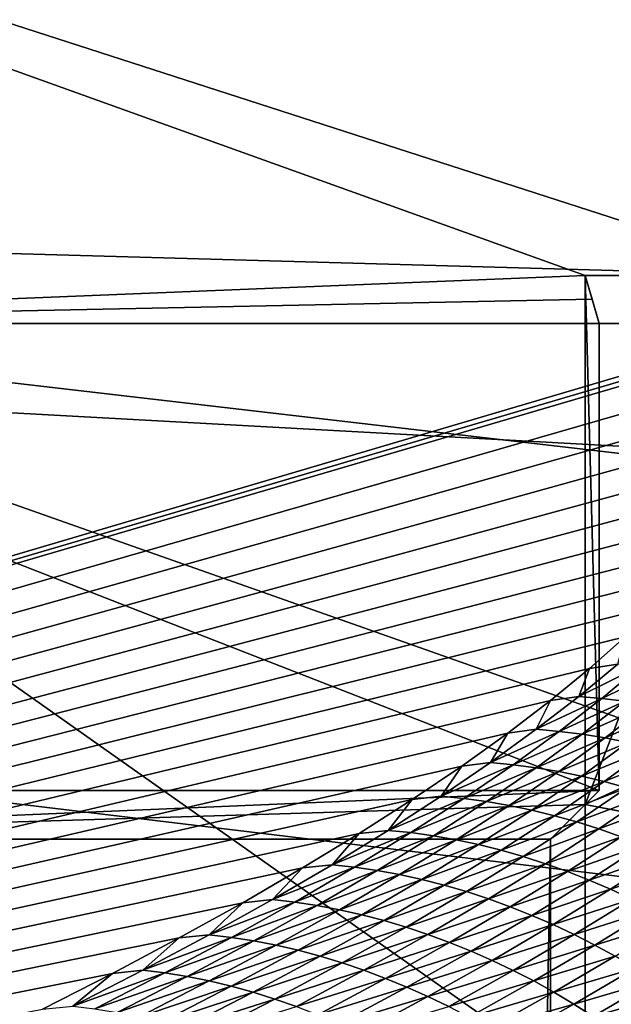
# Model space of a CAD drawing. Extents: x -65 to 446, y -88 to 1542.
# Tile 186 of 223: x 64.519 to 65.112, y -19.154 to -18.168. Entities that reach past the tile are written whole.
import ezdxf

# ---------------------------------------------------------------- set-up
doc = ezdxf.new("R2010")
doc.units = 0
doc.header["$LTSCALE"] = 74.25
for name, color, linetype in [('269', 7, 'CONTINUOUS'), ('327', 7, 'CONTINUOUS'), ('334', 7, 'CONTINUOUS'), ('360', 7, 'CONTINUOUS'), ('526', 7, 'CONTINUOUS'), ('543', 7, 'CONTINUOUS'), ('587', 7, 'CONTINUOUS'), ('691', 7, 'CONTINUOUS'), ('706', 7, 'CONTINUOUS'), ('730', 7, 'CONTINUOUS'), ('874', 7, 'CONTINUOUS'), ('880', 7, 'CONTINUOUS')]:
    doc.layers.add(name, color=color, linetype=linetype)

msp = doc.modelspace()

# ---------------------------------------------------------------- linework, layer by layer
at = {"layer": '269', "color": 7, "linetype": 'CONTINUOUS'}
for points in [[(63.9, -18.9401, 0), (63.94889, -18.98899, -1.4), (65.10024, -18.9401), (63.9, -18.9401, 0)], [(65.10024, -18.9401), (63.94889, -18.98899, -1.4), (65.08628, -18.95407, -0.4), (65.10024, -18.9401)], [(65.08628, -18.95407, -0.4), (63.94889, -18.98899, -1.4), (65.05135, -18.98899, -1.4), (65.08628, -18.95407, -0.4)]]:
    msp.add_3dface(points, dxfattribs=at)
at = {"layer": '327', "color": 7, "linetype": 'CONTINUOUS'}
for points in [[(65.08628, -18.95407, -0.4), (65.05135, -18.98899, -1.4), (65.08628, -84.55017, -0.4), (65.08628, -18.95407, -0.4)], [(65.08628, -84.55017, -0.4), (65.05135, -18.98899, -1.4), (65.05135, -84.74866, -1.4), (65.08628, -84.55017, -0.4)]]:
    msp.add_3dface(points, dxfattribs=at)
at = {"layer": '334', "color": 7, "linetype": 'CONTINUOUS'}
for points in [[(63.25766, -17.7678, -7.59255), (65.29239, -18.4243, -0.4), (58.54071, -18.23446, -13.52983), (63.25766, -17.7678, -7.59255)], [(58.54071, -18.23446, -13.52983), (65.29239, -18.4243, -0.4), (65.78947, -18.6319, -0.4), (58.54071, -18.23446, -13.52983)], [(65.995, -19.13135, -0.4), (58.54071, -18.23446, -13.52983), (65.78947, -18.6319, -0.4), (65.995, -19.13135, -0.4)]]:
    msp.add_3dface(points, dxfattribs=at)
at = {"layer": '360', "color": 7, "linetype": 'CONTINUOUS'}
for points in [[(58.54071, -18.23446, -13.52983), (65.995, -19.13135, -0.4), (59.64452, -20.5, -12.76649), (58.54071, -18.23446, -13.52983)], [(59.64452, -20.5, -12.76649), (65.995, -19.13135, -0.4), (62.13891, -20.5, -10.42338), (59.64452, -20.5, -12.76649)], [(62.13891, -20.5, -10.42338), (65.995, -19.13135, -0.4), (62.83956, -20.67774, -9.54702), (62.13891, -20.5, -10.42338)], [(62.83956, -20.67774, -9.54702), (65.995, -19.13135, -0.4), (63.16788, -20.92097, -9.08884), (62.83956, -20.67774, -9.54702)], [(63.16788, -20.92097, -9.08884), (65.995, -19.13135, -0.4), (63.45386, -21.3112, -8.65988), (63.16788, -20.92097, -9.08884)], [(63.45386, -21.3112, -8.65988), (65.995, -19.13135, -0.4), (63.61758, -22, -8.40008), (63.45386, -21.3112, -8.65988)], [(65.995, -19.13135, -0.4), (65.76858, -86.70779, -2.71141), (63.61758, -32, -8.40008), (65.995, -19.13135, -0.4)], [(63.61758, -22, -8.40008), (65.995, -19.13135, -0.4), (63.61758, -25.40326, -8.40008), (63.61758, -22, -8.40008)], [(63.61758, -25.40326, -8.40008), (65.995, -19.13135, -0.4), (63.61758, -29.59674, -8.40008), (63.61758, -25.40326, -8.40008)], [(63.61758, -29.59674, -8.40008), (65.995, -19.13135, -0.4), (63.61758, -32, -8.40008), (63.61758, -29.59674, -8.40008)]]:
    msp.add_3dface(points, dxfattribs=at)
at = {"layer": '526', "color": 7, "linetype": 'CONTINUOUS'}
for points in [[(63.25766, -17.7678, -7.59255), (63.9, -18.47248), (65.08628, -18.4243, -0.4), (63.25766, -17.7678, -7.59255)], [(65.29239, -18.4243, -0.4), (63.25766, -17.7678, -7.59255), (65.08628, -18.4243, -0.4), (65.29239, -18.4243, -0.4)], [(65.08628, -18.4243, -0.4), (63.9, -18.47248), (65.09326, -18.44824, -0.19998), (65.08628, -18.4243, -0.4)], [(65.09326, -18.44824, -0.19998), (63.9, -18.47248), (65.10024, -18.47248), (65.09326, -18.44824, -0.19998)]]:
    msp.add_3dface(points, dxfattribs=at)
at = {"layer": '543', "color": 7, "linetype": 'CONTINUOUS'}
for points in [[(63.94889, -18.98899, -1.4), (63.94889, -84.74866, -1.4), (65.05135, -18.98899, -1.4), (63.94889, -18.98899, -1.4)], [(65.05135, -18.98899, -1.4), (63.94889, -84.74866, -1.4), (65.05135, -84.74866, -1.4), (65.05135, -18.98899, -1.4)]]:
    msp.add_3dface(points, dxfattribs=at)
at = {"layer": '587', "color": 7, "linetype": 'CONTINUOUS'}
for points in [[(65.08628, -18.4243, -0.4), (65.09326, -18.44824, -0.19998), (65.10024, -18.47248), (65.08628, -18.4243, -0.4)], [(65.08628, -18.4243, -0.4), (65.10024, -18.47248), (65.10024, -18.9401), (65.08628, -18.4243, -0.4)], [(65.08628, -18.4243, -0.4), (65.10024, -18.9401), (65.08628, -18.95407, -0.4), (65.08628, -18.4243, -0.4)]]:
    msp.add_3dface(points, dxfattribs=at)
at = {"layer": '691', "color": 7, "linetype": 'CONTINUOUS'}
for points in [[(63.9, -18.47248), (63.9, -18.9401, 0), (65.10024, -18.9401), (63.9, -18.47248)], [(65.10024, -18.47248), (63.9, -18.47248), (65.10024, -18.9401), (65.10024, -18.47248)]]:
    msp.add_3dface(points, dxfattribs=at)
at = {"layer": '706', "color": 7, "linetype": 'CONTINUOUS'}
for points in [[(65.29239, -18.4243, -0.4), (65.08628, -18.4243, -0.4), (65.08628, -18.95407, -0.4), (65.29239, -18.4243, -0.4)], [(65.78947, -18.6319, -0.4), (65.29239, -18.4243, -0.4), (65.08628, -18.95407, -0.4), (65.78947, -18.6319, -0.4)], [(65.995, -19.13135, -0.4), (65.78947, -18.6319, -0.4), (65.08628, -18.95407, -0.4), (65.995, -19.13135, -0.4)], [(65.995, -19.13135, -0.4), (65.08628, -18.95407, -0.4), (65.08628, -84.55017, -0.4), (65.995, -19.13135, -0.4)], [(65.995, -84.55017, -0.4), (65.995, -19.13135, -0.4), (65.08628, -84.55017, -0.4), (65.995, -84.55017, -0.4)]]:
    msp.add_3dface(points, dxfattribs=at)
at = {"layer": '730', "color": 7, "linetype": 'CONTINUOUS'}
for points in [[(64, -18.47248), (59.9296, -20.0576, 9.8693), (65.29985, -18.47248), (64, -18.47248)], [(65.29985, -18.47248), (59.9296, -20.0576, 9.8693), (65.29993, -18.47769, 0.04261), (65.29985, -18.47248)], [(65.29993, -18.47769, 0.04261), (59.9296, -20.0576, 9.8693), (65.3, -18.48291, 0.08523), (65.29993, -18.47769, 0.04261)], [(65.3, -18.48291, 0.08523), (59.9296, -20.0576, 9.8693), (65.29807, -18.51251, 0.32473), (65.3, -18.48291, 0.08523)], [(65.29807, -18.51251, 0.32473), (59.9296, -20.0576, 9.8693), (65.29268, -18.54227, 0.56201), (65.29807, -18.51251, 0.32473)], [(65.29268, -18.54227, 0.56201), (59.9296, -20.0576, 9.8693), (65.28382, -18.57219, 0.79705), (65.29268, -18.54227, 0.56201)], [(65.28382, -18.57219, 0.79705), (59.9296, -20.0576, 9.8693), (65.27148, -18.60223, 1.02974), (65.28382, -18.57219, 0.79705)], [(65.27148, -18.60223, 1.02974), (59.9296, -20.0576, 9.8693), (65.2556, -18.63233, 1.25975), (65.27148, -18.60223, 1.02974)], [(65.2556, -18.63233, 1.25975), (59.9296, -20.0576, 9.8693), (65.23632, -18.6626, 1.48789), (65.2556, -18.63233, 1.25975)], [(65.23632, -18.6626, 1.48789), (59.9296, -20.0576, 9.8693), (65.21374, -18.69314, 1.71506), (65.23632, -18.6626, 1.48789)], [(65.21374, -18.69314, 1.71506), (59.9296, -20.0576, 9.8693), (65.18791, -18.72391, 1.94101), (65.21374, -18.69314, 1.71506)], [(65.18791, -18.72391, 1.94101), (59.9296, -20.0576, 9.8693), (65.15878, -18.75491, 2.16571), (65.18791, -18.72391, 1.94101)], [(65.15878, -18.75491, 2.16571), (59.9296, -20.0576, 9.8693), (65.12629, -18.78625, 2.39006), (65.15878, -18.75491, 2.16571)], [(65.12629, -18.78625, 2.39006), (59.9296, -20.0576, 9.8693), (65.09044, -18.81802, 2.61465), (65.12629, -18.78625, 2.39006)], [(65.09044, -18.81802, 2.61465), (59.9296, -20.0576, 9.8693), (65.0513, -18.85013, 2.83893), (65.09044, -18.81802, 2.61465)], [(65.0513, -18.85013, 2.83893), (59.9296, -20.0576, 9.8693), (65.00873, -18.88266, 3.06332), (65.0513, -18.85013, 2.83893)], [(65.00873, -18.88266, 3.06332), (59.9296, -20.0576, 9.8693), (64.96261, -18.91568, 3.28841), (65.00873, -18.88266, 3.06332)], [(64.96261, -18.91568, 3.28841), (59.9296, -20.0576, 9.8693), (64.91291, -18.94925, 3.51447), (64.96261, -18.91568, 3.28841)], [(64.91291, -18.94925, 3.51447), (59.9296, -20.0576, 9.8693), (64.85969, -18.98329, 3.74107), (64.91291, -18.94925, 3.51447)], [(64.85969, -18.98329, 3.74107), (59.9296, -20.0576, 9.8693), (64.80302, -19.01773, 3.96761), (64.85969, -18.98329, 3.74107)], [(64.80302, -19.01773, 3.96761), (59.9296, -20.0576, 9.8693), (64.7429, -19.05252, 4.19387), (64.80302, -19.01773, 3.96761)], [(64.7429, -19.05252, 4.19387), (59.9296, -20.0576, 9.8693), (64.67926, -19.08774, 4.42028), (64.7429, -19.05252, 4.19387)], [(64.67926, -19.08774, 4.42028), (59.9296, -20.0576, 9.8693), (64.61229, -19.12327, 4.6461), (64.67926, -19.08774, 4.42028)], [(64.61229, -19.12327, 4.6461), (59.9296, -20.0576, 9.8693), (64.54222, -19.15898, 4.87053), (64.61229, -19.12327, 4.6461)]]:
    msp.add_3dface(points, dxfattribs=at)
at = {"layer": '874', "color": 7, "linetype": 'CONTINUOUS'}
for points in [[(64.00006, -19.1777), (64, -18.47248), (65.00018, -19.1777), (64.00006, -19.1777)], [(64, -18.47248), (65.29985, -18.47248), (65.79687, -18.68106), (64, -18.47248)], [(66, -19.1777), (64, -18.47248), (65.79687, -18.68106), (66, -19.1777)], [(64, -18.47248), (66, -19.1777), (65.00018, -19.1777), (64, -18.47248)]]:
    msp.add_3dface(points, dxfattribs=at)
at = {"layer": '880', "color": 7, "linetype": 'CONTINUOUS'}
for points in [[(65.12629, -18.78625, 2.39006), (65.09044, -18.81802, 2.61465), (65.11885, -18.81351, 2.58035), (65.12629, -18.78625, 2.39006)], [(65.09044, -18.81802, 2.61465), (65.0513, -18.85013, 2.83893), (65.07977, -18.84597, 2.80728), (65.09044, -18.81802, 2.61465)], [(65.11885, -18.81351, 2.58035), (65.09044, -18.81802, 2.61465), (65.07977, -18.84597, 2.80728), (65.11885, -18.81351, 2.58035)], [(65.11885, -18.81351, 2.58035), (65.07977, -18.84597, 2.80728), (65.14197, -18.8154, 2.58473), (65.11885, -18.81351, 2.58035)], [(65.14197, -18.8154, 2.58473), (65.07977, -18.84597, 2.80728), (65.10281, -18.84794, 2.81207), (65.14197, -18.8154, 2.58473)], [(65.14197, -18.8154, 2.58473), (65.10281, -18.84794, 2.81207), (65.16511, -18.81813, 2.58902), (65.14197, -18.8154, 2.58473)], [(65.16511, -18.81813, 2.58902), (65.10281, -18.84794, 2.81207), (65.12587, -18.85075, 2.81678), (65.16511, -18.81813, 2.58902)], [(65.0513, -18.85013, 2.83893), (65.00873, -18.88266, 3.06332), (65.03722, -18.87886, 3.03437), (65.0513, -18.85013, 2.83893)], [(65.07977, -18.84597, 2.80728), (65.0513, -18.85013, 2.83893), (65.03722, -18.87886, 3.03437), (65.07977, -18.84597, 2.80728)], [(65.07977, -18.84597, 2.80728), (65.03722, -18.87886, 3.03437), (65.10281, -18.84794, 2.81207), (65.07977, -18.84597, 2.80728)], [(65.10281, -18.84794, 2.81207), (65.03722, -18.87886, 3.03437), (65.06018, -18.8809, 3.03955), (65.10281, -18.84794, 2.81207)], [(65.10281, -18.84794, 2.81207), (65.06018, -18.8809, 3.03955), (65.12587, -18.85075, 2.81678), (65.10281, -18.84794, 2.81207)], [(65.12587, -18.85075, 2.81678), (65.06018, -18.8809, 3.03955), (65.08315, -18.88381, 3.04468), (65.12587, -18.85075, 2.81678)], [(65.12587, -18.85075, 2.81678), (65.08315, -18.88381, 3.04468), (65.14891, -18.85439, 2.82141), (65.12587, -18.85075, 2.81678)], [(65.14891, -18.85439, 2.82141), (65.08315, -18.88381, 3.04468), (65.1061, -18.88754, 3.04974), (65.14891, -18.85439, 2.82141)], [(65.14891, -18.85439, 2.82141), (65.1061, -18.88754, 3.04974), (65.17189, -18.85884, 2.82595), (65.14891, -18.85439, 2.82141)], [(65.17189, -18.85884, 2.82595), (65.1061, -18.88754, 3.04974), (65.12899, -18.89208, 3.05472), (65.17189, -18.85884, 2.82595)], [(65.03722, -18.87886, 3.03437), (65.00873, -18.88266, 3.06332), (64.99121, -18.91218, 3.2616), (65.03722, -18.87886, 3.03437)], [(65.03722, -18.87886, 3.03437), (64.99121, -18.91218, 3.2616), (65.06018, -18.8809, 3.03955), (65.03722, -18.87886, 3.03437)], [(65.06018, -18.8809, 3.03955), (64.99121, -18.91218, 3.2616), (65.01408, -18.9143, 3.26719), (65.06018, -18.8809, 3.03955)], [(65.06018, -18.8809, 3.03955), (65.01408, -18.9143, 3.26719), (65.08315, -18.88381, 3.04468), (65.06018, -18.8809, 3.03955)], [(65.00873, -18.88266, 3.06332), (64.96261, -18.91568, 3.28841), (64.99121, -18.91218, 3.2616), (65.00873, -18.88266, 3.06332)], [(65.08315, -18.88381, 3.04468), (65.01408, -18.9143, 3.26719), (65.03696, -18.91729, 3.27273), (65.08315, -18.88381, 3.04468)], [(65.08315, -18.88381, 3.04468), (65.03696, -18.91729, 3.27273), (65.1061, -18.88754, 3.04974), (65.08315, -18.88381, 3.04468)], [(65.1061, -18.88754, 3.04974), (65.03696, -18.91729, 3.27273), (65.05981, -18.92112, 3.27821), (65.1061, -18.88754, 3.04974)], [(65.1061, -18.88754, 3.04974), (65.05981, -18.92112, 3.27821), (65.12899, -18.89208, 3.05472), (65.1061, -18.88754, 3.04974)], [(65.12899, -18.89208, 3.05472), (65.05981, -18.92112, 3.27821), (65.08261, -18.92575, 3.28364), (65.12899, -18.89208, 3.05472)], [(65.12899, -18.89208, 3.05472), (65.08261, -18.92575, 3.28364), (65.15178, -18.8974, 3.05962), (65.12899, -18.89208, 3.05472)], [(65.15178, -18.8974, 3.05962), (65.08261, -18.92575, 3.28364), (65.1053, -18.93117, 3.28899), (65.15178, -18.8974, 3.05962)], [(65.15178, -18.8974, 3.05962), (65.1053, -18.93117, 3.28899), (65.17443, -18.90348, 3.06443), (65.15178, -18.8974, 3.05962)], [(65.17443, -18.90348, 3.06443), (65.1053, -18.93117, 3.28899), (65.12785, -18.93734, 3.29425), (65.17443, -18.90348, 3.06443)], [(64.96261, -18.91568, 3.28841), (64.91291, -18.94925, 3.51447), (64.94173, -18.94591, 3.4889), (64.96261, -18.91568, 3.28841)], [(64.99121, -18.91218, 3.2616), (64.96261, -18.91568, 3.28841), (64.94173, -18.94591, 3.4889), (64.99121, -18.91218, 3.2616)], [(64.99121, -18.91218, 3.2616), (64.94173, -18.94591, 3.4889), (65.01408, -18.9143, 3.26719), (64.99121, -18.91218, 3.2616)], [(65.01408, -18.9143, 3.26719), (64.94173, -18.94591, 3.4889), (64.96451, -18.94812, 3.49488), (65.01408, -18.9143, 3.26719)], [(65.01408, -18.9143, 3.26719), (64.96451, -18.94812, 3.49488), (65.03696, -18.91729, 3.27273), (65.01408, -18.9143, 3.26719)], [(65.03696, -18.91729, 3.27273), (64.96451, -18.94812, 3.49488), (64.98729, -18.95119, 3.50083), (65.03696, -18.91729, 3.27273)], [(65.03696, -18.91729, 3.27273), (64.98729, -18.95119, 3.50083), (65.05981, -18.92112, 3.27821), (65.03696, -18.91729, 3.27273)], [(65.05981, -18.92112, 3.27821), (64.98729, -18.95119, 3.50083), (65.01005, -18.95512, 3.50675), (65.05981, -18.92112, 3.27821)], [(65.05981, -18.92112, 3.27821), (65.01005, -18.95512, 3.50675), (65.08261, -18.92575, 3.28364), (65.05981, -18.92112, 3.27821)], [(65.08261, -18.92575, 3.28364), (65.01005, -18.95512, 3.50675), (65.03274, -18.95985, 3.51261), (65.08261, -18.92575, 3.28364)], [(65.08261, -18.92575, 3.28364), (65.03274, -18.95985, 3.51261), (65.1053, -18.93117, 3.28899), (65.08261, -18.92575, 3.28364)], [(65.1053, -18.93117, 3.28899), (65.03274, -18.95985, 3.51261), (65.05533, -18.96536, 3.51841), (65.1053, -18.93117, 3.28899)], [(65.1053, -18.93117, 3.28899), (65.05533, -18.96536, 3.51841), (65.12785, -18.93734, 3.29425), (65.1053, -18.93117, 3.28899)], [(65.12785, -18.93734, 3.29425), (65.05533, -18.96536, 3.51841), (65.07777, -18.97163, 3.52413), (65.12785, -18.93734, 3.29425)], [(65.12785, -18.93734, 3.29425), (65.07777, -18.97163, 3.52413), (65.15024, -18.94426, 3.29943), (65.12785, -18.93734, 3.29425)], [(64.91291, -18.94925, 3.51447), (64.85969, -18.98329, 3.74107), (64.8888, -18.98004, 3.71617), (64.91291, -18.94925, 3.51447)], [(64.94173, -18.94591, 3.4889), (64.91291, -18.94925, 3.51447), (64.8888, -18.98004, 3.71617), (64.94173, -18.94591, 3.4889)], [(64.94173, -18.94591, 3.4889), (64.8888, -18.98004, 3.71617), (64.96451, -18.94812, 3.49488), (64.94173, -18.94591, 3.4889)], [(64.96451, -18.94812, 3.49488), (64.8888, -18.98004, 3.71617), (64.91148, -18.98233, 3.72254), (64.96451, -18.94812, 3.49488)], [(64.96451, -18.94812, 3.49488), (64.91148, -18.98233, 3.72254), (64.98729, -18.95119, 3.50083), (64.96451, -18.94812, 3.49488)], [(65.15024, -18.94426, 3.29943), (65.07777, -18.97163, 3.52413), (65.10006, -18.97865, 3.52977), (65.15024, -18.94426, 3.29943)], [(65.15024, -18.94426, 3.29943), (65.10006, -18.97865, 3.52977), (65.17246, -18.95191, 3.30452), (65.15024, -18.94426, 3.29943)], [(64.98729, -18.95119, 3.50083), (64.91148, -18.98233, 3.72254), (64.93417, -18.9855, 3.72891), (64.98729, -18.95119, 3.50083)], [(64.98729, -18.95119, 3.50083), (64.93417, -18.9855, 3.72891), (65.01005, -18.95512, 3.50675), (64.98729, -18.95119, 3.50083)], [(65.01005, -18.95512, 3.50675), (64.93417, -18.9855, 3.72891), (64.95682, -18.98952, 3.73525), (65.01005, -18.95512, 3.50675)], [(65.01005, -18.95512, 3.50675), (64.95682, -18.98952, 3.73525), (65.03274, -18.95985, 3.51261), (65.01005, -18.95512, 3.50675)], [(65.03274, -18.95985, 3.51261), (64.95682, -18.98952, 3.73525), (64.9794, -18.99435, 3.74155), (65.03274, -18.95985, 3.51261)], [(65.03274, -18.95985, 3.51261), (64.9794, -18.99435, 3.74155), (65.05533, -18.96536, 3.51841), (65.03274, -18.95985, 3.51261)], [(65.17246, -18.95191, 3.30452), (65.10006, -18.97865, 3.52977), (65.12217, -18.98638, 3.53534), (65.17246, -18.95191, 3.30452)], [(65.05533, -18.96536, 3.51841), (64.9794, -18.99435, 3.74155), (65.00188, -18.99997, 3.7478), (65.05533, -18.96536, 3.51841)], [(65.05533, -18.96536, 3.51841), (65.00188, -18.99997, 3.7478), (65.07777, -18.97163, 3.52413), (65.05533, -18.96536, 3.51841)], [(64.8888, -18.98004, 3.71617), (64.85969, -18.98329, 3.74107), (64.83243, -19.01454, 3.94331), (64.8888, -18.98004, 3.71617)], [(64.8888, -18.98004, 3.71617), (64.83243, -19.01454, 3.94331), (64.91148, -18.98233, 3.72254), (64.8888, -18.98004, 3.71617)], [(65.07777, -18.97163, 3.52413), (65.00188, -18.99997, 3.7478), (65.02421, -19.00634, 3.75398), (65.07777, -18.97163, 3.52413)], [(65.07777, -18.97163, 3.52413), (65.02421, -19.00634, 3.75398), (65.10006, -18.97865, 3.52977), (65.07777, -18.97163, 3.52413)], [(65.10006, -18.97865, 3.52977), (65.02421, -19.00634, 3.75398), (65.04639, -19.01344, 3.76009), (65.10006, -18.97865, 3.52977)], [(65.10006, -18.97865, 3.52977), (65.04639, -19.01344, 3.76009), (65.12217, -18.98638, 3.53534), (65.10006, -18.97865, 3.52977)], [(64.85969, -18.98329, 3.74107), (64.80302, -19.01773, 3.96761), (64.83243, -19.01454, 3.94331), (64.85969, -18.98329, 3.74107)], [(64.91148, -18.98233, 3.72254), (64.83243, -19.01454, 3.94331), (64.85501, -19.01692, 3.95008), (64.91148, -18.98233, 3.72254)], [(64.91148, -18.98233, 3.72254), (64.85501, -19.01692, 3.95008), (64.93417, -18.9855, 3.72891), (64.91148, -18.98233, 3.72254)], [(64.93417, -18.9855, 3.72891), (64.85501, -19.01692, 3.95008), (64.87759, -19.02019, 3.95686), (64.93417, -18.9855, 3.72891)], [(64.93417, -18.9855, 3.72891), (64.87759, -19.02019, 3.95686), (64.95682, -18.98952, 3.73525), (64.93417, -18.9855, 3.72891)], [(64.95682, -18.98952, 3.73525), (64.87759, -19.02019, 3.95686), (64.90013, -19.02431, 3.96364), (64.95682, -18.98952, 3.73525)], [(64.95682, -18.98952, 3.73525), (64.90013, -19.02431, 3.96364), (64.9794, -18.99435, 3.74155), (64.95682, -18.98952, 3.73525)], [(65.12217, -18.98638, 3.53534), (65.04639, -19.01344, 3.76009), (65.06838, -19.02126, 3.76614), (65.12217, -18.98638, 3.53534)], [(65.12217, -18.98638, 3.53534), (65.06838, -19.02126, 3.76614), (65.14406, -18.99482, 3.54083), (65.12217, -18.98638, 3.53534)], [(64.9794, -18.99435, 3.74155), (64.90013, -19.02431, 3.96364), (64.9226, -19.02924, 3.97038), (64.9794, -18.99435, 3.74155)], [(64.9794, -18.99435, 3.74155), (64.9226, -19.02924, 3.97038), (65.00188, -18.99997, 3.7478), (64.9794, -18.99435, 3.74155)], [(65.00188, -18.99997, 3.7478), (64.9226, -19.02924, 3.97038), (64.94495, -19.03496, 3.97708), (65.00188, -18.99997, 3.7478)], [(65.00188, -18.99997, 3.7478), (64.94495, -19.03496, 3.97708), (65.02421, -19.00634, 3.75398), (65.00188, -18.99997, 3.7478)], [(65.14406, -18.99482, 3.54083), (65.06838, -19.02126, 3.76614), (65.09015, -19.02978, 3.7721), (65.14406, -18.99482, 3.54083)], [(65.14406, -18.99482, 3.54083), (65.09015, -19.02978, 3.7721), (65.16568, -19.00395, 3.54621), (65.14406, -18.99482, 3.54083)], [(65.02421, -19.00634, 3.75398), (64.94495, -19.03496, 3.97708), (64.96717, -19.04144, 3.98373), (65.02421, -19.00634, 3.75398)], [(65.02421, -19.00634, 3.75398), (64.96717, -19.04144, 3.98373), (65.04639, -19.01344, 3.76009), (65.02421, -19.00634, 3.75398)], [(65.16568, -19.00395, 3.54621), (65.09015, -19.02978, 3.7721), (65.11166, -19.03899, 3.77797), (65.16568, -19.00395, 3.54621)], [(65.16568, -19.00395, 3.54621), (65.11166, -19.03899, 3.77797), (65.18698, -19.01377, 3.55146), (65.16568, -19.00395, 3.54621)], [(64.80302, -19.01773, 3.96761), (64.7429, -19.05252, 4.19387), (64.77264, -19.04942, 4.17024), (64.80302, -19.01773, 3.96761)], [(64.83243, -19.01454, 3.94331), (64.80302, -19.01773, 3.96761), (64.77264, -19.04942, 4.17024), (64.83243, -19.01454, 3.94331)], [(64.83243, -19.01454, 3.94331), (64.77264, -19.04942, 4.17024), (64.85501, -19.01692, 3.95008), (64.83243, -19.01454, 3.94331)], [(64.85501, -19.01692, 3.95008), (64.77264, -19.04942, 4.17024), (64.7951, -19.05188, 4.17741), (64.85501, -19.01692, 3.95008)], [(64.85501, -19.01692, 3.95008), (64.7951, -19.05188, 4.17741), (64.87759, -19.02019, 3.95686), (64.85501, -19.01692, 3.95008)], [(65.04639, -19.01344, 3.76009), (64.96717, -19.04144, 3.98373), (64.98922, -19.04864, 3.99031), (65.04639, -19.01344, 3.76009)], [(65.04639, -19.01344, 3.76009), (64.98922, -19.04864, 3.99031), (65.06838, -19.02126, 3.76614), (65.04639, -19.01344, 3.76009)], [(65.18698, -19.01377, 3.55146), (65.11166, -19.03899, 3.77797), (65.13285, -19.04886, 3.7837), (65.18698, -19.01377, 3.55146)], [(64.87759, -19.02019, 3.95686), (64.7951, -19.05188, 4.17741), (64.81757, -19.05525, 4.18461), (64.87759, -19.02019, 3.95686)], [(64.87759, -19.02019, 3.95686), (64.81757, -19.05525, 4.18461), (64.90013, -19.02431, 3.96364), (64.87759, -19.02019, 3.95686)], [(64.90013, -19.02431, 3.96364), (64.81757, -19.05525, 4.18461), (64.83999, -19.05947, 4.19182), (64.90013, -19.02431, 3.96364)], [(64.90013, -19.02431, 3.96364), (64.83999, -19.05947, 4.19182), (64.9226, -19.02924, 3.97038), (64.90013, -19.02431, 3.96364)], [(64.9226, -19.02924, 3.97038), (64.83999, -19.05947, 4.19182), (64.86233, -19.06451, 4.19901), (64.9226, -19.02924, 3.97038)], [(64.9226, -19.02924, 3.97038), (64.86233, -19.06451, 4.19901), (64.94495, -19.03496, 3.97708), (64.9226, -19.02924, 3.97038)], [(65.06838, -19.02126, 3.76614), (64.98922, -19.04864, 3.99031), (65.0111, -19.05655, 3.99683), (65.06838, -19.02126, 3.76614)], [(65.06838, -19.02126, 3.76614), (65.0111, -19.05655, 3.99683), (65.09015, -19.02978, 3.7721), (65.06838, -19.02126, 3.76614)], [(65.09015, -19.02978, 3.7721), (65.0111, -19.05655, 3.99683), (65.03275, -19.06515, 4.00328), (65.09015, -19.02978, 3.7721)], [(65.09015, -19.02978, 3.7721), (65.03275, -19.06515, 4.00328), (65.11166, -19.03899, 3.77797), (65.09015, -19.02978, 3.7721)], [(64.94495, -19.03496, 3.97708), (64.86233, -19.06451, 4.19901), (64.88457, -19.07034, 4.20617), (64.94495, -19.03496, 3.97708)], [(64.94495, -19.03496, 3.97708), (64.88457, -19.07034, 4.20617), (64.96717, -19.04144, 3.98373), (64.94495, -19.03496, 3.97708)], [(65.11166, -19.03899, 3.77797), (65.03275, -19.06515, 4.00328), (65.05415, -19.07443, 4.00963), (65.11166, -19.03899, 3.77797)], [(65.11166, -19.03899, 3.77797), (65.05415, -19.07443, 4.00963), (65.13285, -19.04886, 3.7837), (65.11166, -19.03899, 3.77797)], [(64.77264, -19.04942, 4.17024), (64.7429, -19.05252, 4.19387), (64.70942, -19.08464, 4.39686), (64.77264, -19.04942, 4.17024)], [(64.77264, -19.04942, 4.17024), (64.70942, -19.08464, 4.39686), (64.7951, -19.05188, 4.17741), (64.77264, -19.04942, 4.17024)], [(64.96717, -19.04144, 3.98373), (64.88457, -19.07034, 4.20617), (64.90666, -19.07692, 4.21328), (64.96717, -19.04144, 3.98373)], [(64.96717, -19.04144, 3.98373), (64.90666, -19.07692, 4.21328), (64.98922, -19.04864, 3.99031), (64.96717, -19.04144, 3.98373)], [(64.98922, -19.04864, 3.99031), (64.90666, -19.07692, 4.21328), (64.92858, -19.08422, 4.22033), (64.98922, -19.04864, 3.99031)], [(64.98922, -19.04864, 3.99031), (64.92858, -19.08422, 4.22033), (65.0111, -19.05655, 3.99683), (64.98922, -19.04864, 3.99031)], [(65.13285, -19.04886, 3.7837), (65.05415, -19.07443, 4.00963), (65.07522, -19.08436, 4.01585), (65.13285, -19.04886, 3.7837)], [(65.13285, -19.04886, 3.7837), (65.07522, -19.08436, 4.01585), (65.15369, -19.05939, 3.78929), (65.13285, -19.04886, 3.7837)], [(64.7429, -19.05252, 4.19387), (64.67926, -19.08774, 4.42028), (64.70942, -19.08464, 4.39686), (64.7429, -19.05252, 4.19387)], [(64.7951, -19.05188, 4.17741), (64.70942, -19.08464, 4.39686), (64.73177, -19.0872, 4.40444), (64.7951, -19.05188, 4.17741)], [(64.7951, -19.05188, 4.17741), (64.73177, -19.0872, 4.40444), (64.81757, -19.05525, 4.18461), (64.7951, -19.05188, 4.17741)], [(64.81757, -19.05525, 4.18461), (64.73177, -19.0872, 4.40444), (64.75411, -19.09066, 4.41206), (64.81757, -19.05525, 4.18461)], [(64.81757, -19.05525, 4.18461), (64.75411, -19.09066, 4.41206), (64.83999, -19.05947, 4.19182), (64.81757, -19.05525, 4.18461)], [(64.83999, -19.05947, 4.19182), (64.75411, -19.09066, 4.41206), (64.7764, -19.09499, 4.41971), (64.83999, -19.05947, 4.19182)], [(64.83999, -19.05947, 4.19182), (64.7764, -19.09499, 4.41971), (64.86233, -19.06451, 4.19901), (64.83999, -19.05947, 4.19182)], [(65.0111, -19.05655, 3.99683), (64.92858, -19.08422, 4.22033), (64.95033, -19.09222, 4.22733), (65.0111, -19.05655, 3.99683)], [(65.0111, -19.05655, 3.99683), (64.95033, -19.09222, 4.22733), (65.03275, -19.06515, 4.00328), (65.0111, -19.05655, 3.99683)], [(65.15369, -19.05939, 3.78929), (65.07522, -19.08436, 4.01585), (65.09594, -19.09495, 4.02193), (65.15369, -19.05939, 3.78929)], [(65.15369, -19.05939, 3.78929), (65.09594, -19.09495, 4.02193), (65.17415, -19.07056, 3.79471), (65.15369, -19.05939, 3.78929)], [(64.86233, -19.06451, 4.19901), (64.7764, -19.09499, 4.41971), (64.79862, -19.10014, 4.42735), (64.86233, -19.06451, 4.19901)], [(64.86233, -19.06451, 4.19901), (64.79862, -19.10014, 4.42735), (64.88457, -19.07034, 4.20617), (64.86233, -19.06451, 4.19901)], [(65.03275, -19.06515, 4.00328), (64.95033, -19.09222, 4.22733), (64.97186, -19.1009, 4.23426), (65.03275, -19.06515, 4.00328)], [(65.03275, -19.06515, 4.00328), (64.97186, -19.1009, 4.23426), (65.05415, -19.07443, 4.00963), (65.03275, -19.06515, 4.00328)], [(64.88457, -19.07034, 4.20617), (64.79862, -19.10014, 4.42735), (64.82072, -19.10608, 4.43497), (64.88457, -19.07034, 4.20617)], [(64.88457, -19.07034, 4.20617), (64.82072, -19.10608, 4.43497), (64.90666, -19.07692, 4.21328), (64.88457, -19.07034, 4.20617)], [(64.90666, -19.07692, 4.21328), (64.82072, -19.10608, 4.43497), (64.84268, -19.11276, 4.44255), (64.90666, -19.07692, 4.21328)], [(64.90666, -19.07692, 4.21328), (64.84268, -19.11276, 4.44255), (64.92858, -19.08422, 4.22033), (64.90666, -19.07692, 4.21328)], [(65.05415, -19.07443, 4.00963), (64.97186, -19.1009, 4.23426), (64.99313, -19.11025, 4.2411), (65.05415, -19.07443, 4.00963)], [(65.05415, -19.07443, 4.00963), (64.99313, -19.11025, 4.2411), (65.07522, -19.08436, 4.01585), (65.05415, -19.07443, 4.00963)], [(65.17415, -19.07056, 3.79471), (65.09594, -19.09495, 4.02193), (65.11628, -19.10616, 4.02783), (65.17415, -19.07056, 3.79471)], [(64.67926, -19.08774, 4.42028), (64.61229, -19.12327, 4.6461), (64.64279, -19.12019, 4.62307), (64.67926, -19.08774, 4.42028)], [(64.70942, -19.08464, 4.39686), (64.67926, -19.08774, 4.42028), (64.64279, -19.12019, 4.62307), (64.70942, -19.08464, 4.39686)], [(64.70942, -19.08464, 4.39686), (64.64279, -19.12019, 4.62307), (64.73177, -19.0872, 4.40444), (64.70942, -19.08464, 4.39686)], [(64.73177, -19.0872, 4.40444), (64.64279, -19.12019, 4.62307), (64.66501, -19.12284, 4.63107), (64.73177, -19.0872, 4.40444)], [(64.73177, -19.0872, 4.40444), (64.66501, -19.12284, 4.63107), (64.75411, -19.09066, 4.41206), (64.73177, -19.0872, 4.40444)], [(64.92858, -19.08422, 4.22033), (64.84268, -19.11276, 4.44255), (64.86447, -19.12016, 4.45008), (64.92858, -19.08422, 4.22033)], [(64.92858, -19.08422, 4.22033), (64.86447, -19.12016, 4.45008), (64.95033, -19.09222, 4.22733), (64.92858, -19.08422, 4.22033)], [(65.07522, -19.08436, 4.01585), (64.99313, -19.11025, 4.2411), (65.01408, -19.12025, 4.24781), (65.07522, -19.08436, 4.01585)], [(65.07522, -19.08436, 4.01585), (65.01408, -19.12025, 4.24781), (65.09594, -19.09495, 4.02193), (65.07522, -19.08436, 4.01585)], [(64.75411, -19.09066, 4.41206), (64.66501, -19.12284, 4.63107), (64.68722, -19.12641, 4.63913), (64.75411, -19.09066, 4.41206)], [(64.75411, -19.09066, 4.41206), (64.68722, -19.12641, 4.63913), (64.7764, -19.09499, 4.41971), (64.75411, -19.09066, 4.41206)], [(64.7764, -19.09499, 4.41971), (64.68722, -19.12641, 4.63913), (64.70938, -19.13085, 4.64722), (64.7764, -19.09499, 4.41971)], [(64.7764, -19.09499, 4.41971), (64.70938, -19.13085, 4.64722), (64.79862, -19.10014, 4.42735), (64.7764, -19.09499, 4.41971)], [(64.95033, -19.09222, 4.22733), (64.86447, -19.12016, 4.45008), (64.88608, -19.12826, 4.45756), (64.95033, -19.09222, 4.22733)], [(64.95033, -19.09222, 4.22733), (64.88608, -19.12826, 4.45756), (64.97186, -19.1009, 4.23426), (64.95033, -19.09222, 4.22733)], [(65.09594, -19.09495, 4.02193), (65.01408, -19.12025, 4.24781), (65.03467, -19.13089, 4.25438), (65.09594, -19.09495, 4.02193)], [(65.09594, -19.09495, 4.02193), (65.03467, -19.13089, 4.25438), (65.11628, -19.10616, 4.02783), (65.09594, -19.09495, 4.02193)], [(64.79862, -19.10014, 4.42735), (64.70938, -19.13085, 4.64722), (64.73146, -19.13612, 4.65532), (64.79862, -19.10014, 4.42735)], [(64.79862, -19.10014, 4.42735), (64.73146, -19.13612, 4.65532), (64.82072, -19.10608, 4.43497), (64.79862, -19.10014, 4.42735)], [(64.82072, -19.10608, 4.43497), (64.73146, -19.13612, 4.65532), (64.75342, -19.14217, 4.6634), (64.82072, -19.10608, 4.43497)], [(64.82072, -19.10608, 4.43497), (64.75342, -19.14217, 4.6634), (64.84268, -19.11276, 4.44255), (64.82072, -19.10608, 4.43497)], [(64.97186, -19.1009, 4.23426), (64.88608, -19.12826, 4.45756), (64.90748, -19.13703, 4.46497), (64.97186, -19.1009, 4.23426)], [(64.97186, -19.1009, 4.23426), (64.90748, -19.13703, 4.46497), (64.99313, -19.11025, 4.2411), (64.97186, -19.1009, 4.23426)], [(65.11628, -19.10616, 4.02783), (65.03467, -19.13089, 4.25438), (65.0549, -19.14214, 4.26076), (65.11628, -19.10616, 4.02783)], [(65.11628, -19.10616, 4.02783), (65.0549, -19.14214, 4.26076), (65.13624, -19.11798, 4.03353), (65.11628, -19.10616, 4.02783)], [(64.84268, -19.11276, 4.44255), (64.75342, -19.14217, 4.6634), (64.77524, -19.14896, 4.67145), (64.84268, -19.11276, 4.44255)], [(64.84268, -19.11276, 4.44255), (64.77524, -19.14896, 4.67145), (64.86447, -19.12016, 4.45008), (64.84268, -19.11276, 4.44255)], [(64.99313, -19.11025, 4.2411), (64.90748, -19.13703, 4.46497), (64.92861, -19.14645, 4.4723), (64.99313, -19.11025, 4.2411)], [(64.99313, -19.11025, 4.2411), (64.92861, -19.14645, 4.4723), (65.01408, -19.12025, 4.24781), (64.99313, -19.11025, 4.2411)], [(65.13624, -19.11798, 4.03353), (65.0549, -19.14214, 4.26076), (65.07473, -19.154, 4.26694), (65.13624, -19.11798, 4.03353)], [(65.13624, -19.11798, 4.03353), (65.07473, -19.154, 4.26694), (65.15579, -19.13041, 4.03901), (65.13624, -19.11798, 4.03353)], [(64.61229, -19.12327, 4.6461), (64.54222, -19.15898, 4.87053), (64.57277, -19.15606, 4.84879), (64.61229, -19.12327, 4.6461)], [(64.64279, -19.12019, 4.62307), (64.61229, -19.12327, 4.6461), (64.57277, -19.15606, 4.84879), (64.64279, -19.12019, 4.62307)], [(64.64279, -19.12019, 4.62307), (64.57277, -19.15606, 4.84879), (64.66501, -19.12284, 4.63107), (64.64279, -19.12019, 4.62307)], [(64.66501, -19.12284, 4.63107), (64.57277, -19.15606, 4.84879), (64.59485, -19.15881, 4.85721), (64.66501, -19.12284, 4.63107)], [(64.66501, -19.12284, 4.63107), (64.59485, -19.15881, 4.85721), (64.68722, -19.12641, 4.63913), (64.66501, -19.12284, 4.63107)], [(64.68722, -19.12641, 4.63913), (64.59485, -19.15881, 4.85721), (64.61692, -19.16248, 4.86571), (64.68722, -19.12641, 4.63913)], [(64.68722, -19.12641, 4.63913), (64.61692, -19.16248, 4.86571), (64.70938, -19.13085, 4.64722), (64.68722, -19.12641, 4.63913)], [(64.86447, -19.12016, 4.45008), (64.77524, -19.14896, 4.67145), (64.79689, -19.15646, 4.67946), (64.86447, -19.12016, 4.45008)], [(64.86447, -19.12016, 4.45008), (64.79689, -19.15646, 4.67946), (64.88608, -19.12826, 4.45756), (64.86447, -19.12016, 4.45008)], [(64.88608, -19.12826, 4.45756), (64.79689, -19.15646, 4.67946), (64.81836, -19.16465, 4.68743), (64.88608, -19.12826, 4.45756)], [(64.88608, -19.12826, 4.45756), (64.81836, -19.16465, 4.68743), (64.90748, -19.13703, 4.46497), (64.88608, -19.12826, 4.45756)], [(65.01408, -19.12025, 4.24781), (64.92861, -19.14645, 4.4723), (64.94943, -19.15651, 4.47951), (65.01408, -19.12025, 4.24781)], [(65.01408, -19.12025, 4.24781), (64.94943, -19.15651, 4.47951), (65.03467, -19.13089, 4.25438), (65.01408, -19.12025, 4.24781)], [(64.70938, -19.13085, 4.64722), (64.61692, -19.16248, 4.86571), (64.63894, -19.16704, 4.87425), (64.70938, -19.13085, 4.64722)], [(64.70938, -19.13085, 4.64722), (64.63894, -19.16704, 4.87425), (64.73146, -19.13612, 4.65532), (64.70938, -19.13085, 4.64722)], [(64.73146, -19.13612, 4.65532), (64.63894, -19.16704, 4.87425), (64.66087, -19.17242, 4.88282), (64.73146, -19.13612, 4.65532)], [(64.73146, -19.13612, 4.65532), (64.66087, -19.17242, 4.88282), (64.75342, -19.14217, 4.6634), (64.73146, -19.13612, 4.65532)], [(64.90748, -19.13703, 4.46497), (64.81836, -19.16465, 4.68743), (64.83962, -19.17351, 4.69533), (64.90748, -19.13703, 4.46497)], [(64.90748, -19.13703, 4.46497), (64.83962, -19.17351, 4.69533), (64.92861, -19.14645, 4.4723), (64.90748, -19.13703, 4.46497)], [(65.03467, -19.13089, 4.25438), (64.94943, -19.15651, 4.47951), (64.9699, -19.1672, 4.48656), (65.03467, -19.13089, 4.25438)], [(65.03467, -19.13089, 4.25438), (64.9699, -19.1672, 4.48656), (65.0549, -19.14214, 4.26076), (65.03467, -19.13089, 4.25438)], [(65.15579, -19.13041, 4.03901), (65.07473, -19.154, 4.26694), (65.09416, -19.16645, 4.27289), (65.15579, -19.13041, 4.03901)], [(65.15579, -19.13041, 4.03901), (65.09416, -19.16645, 4.27289), (65.17491, -19.14342, 4.04423), (65.15579, -19.13041, 4.03901)], [(64.75342, -19.14217, 4.6634), (64.66087, -19.17242, 4.88282), (64.68268, -19.17858, 4.89137), (64.75342, -19.14217, 4.6634)], [(64.75342, -19.14217, 4.6634), (64.68268, -19.17858, 4.89137), (64.77524, -19.14896, 4.67145), (64.75342, -19.14217, 4.6634)], [(64.92861, -19.14645, 4.4723), (64.83962, -19.17351, 4.69533), (64.86061, -19.18301, 4.70315), (64.92861, -19.14645, 4.4723)], [(64.92861, -19.14645, 4.4723), (64.86061, -19.18301, 4.70315), (64.94943, -19.15651, 4.47951), (64.92861, -19.14645, 4.4723)], [(65.0549, -19.14214, 4.26076), (64.9699, -19.1672, 4.48656), (64.99, -19.17849, 4.49343), (65.0549, -19.14214, 4.26076)], [(65.0549, -19.14214, 4.26076), (64.99, -19.17849, 4.49343), (65.07473, -19.154, 4.26694), (65.0549, -19.14214, 4.26076)], [(65.17491, -19.14342, 4.04423), (65.09416, -19.16645, 4.27289), (65.11318, -19.17947, 4.27858), (65.17491, -19.14342, 4.04423)], [(64.77524, -19.14896, 4.67145), (64.68268, -19.17858, 4.89137), (64.70435, -19.18549, 4.8999), (64.77524, -19.14896, 4.67145)], [(64.77524, -19.14896, 4.67145), (64.70435, -19.18549, 4.8999), (64.79689, -19.15646, 4.67946), (64.77524, -19.14896, 4.67145)], [(65.07473, -19.154, 4.26694), (64.99, -19.17849, 4.49343), (65.00971, -19.19038, 4.50009), (65.07473, -19.154, 4.26694)], [(65.07473, -19.154, 4.26694), (65.00971, -19.19038, 4.50009), (65.09416, -19.16645, 4.27289), (65.07473, -19.154, 4.26694)]]:
    msp.add_3dface(points, dxfattribs=at)

doc.saveas('drawing.dxf')
